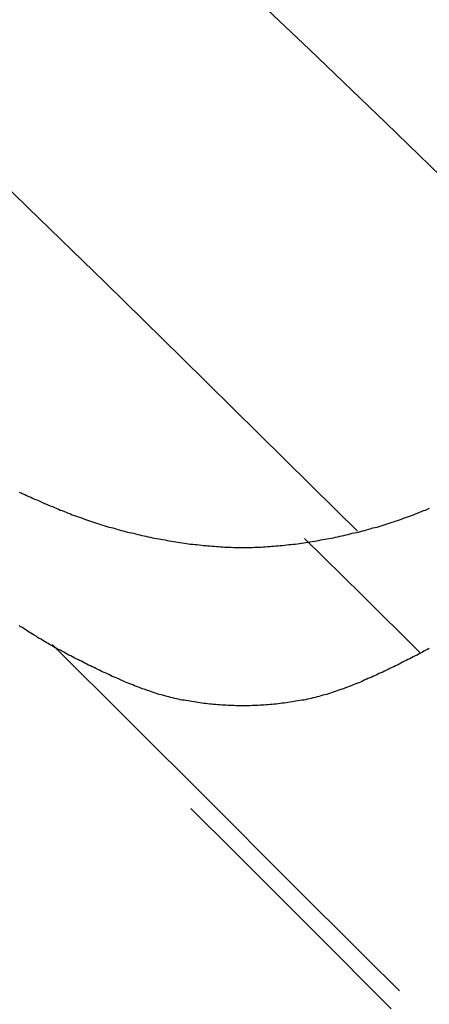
# Model space of a CAD drawing. Extents: x 2 to 87, y -108 to 11.
# Tile 49 of 210: x 22.162 to 22.292, y -78.258 to -77.945. Entities that reach past the tile are written whole.
import ezdxf

# ---------------------------------------------------------------- set-up
doc = ezdxf.new("R2010")
doc.units = 0
doc.header["$MEASUREMENT"] = 0
doc.layers.add('12', color=7, linetype='CONTINUOUS')

msp = doc.modelspace()

# ---------------------------------------------------------------- linework, layer by layer
at = {"layer": '12', "color": 62, "linetype": 'Continuous'}
for p, q in [((22.2301, -77.9314), (22.2543, -77.9545)), ((22.2543, -77.9545), (22.2785, -77.9778)), ((22.2785, -77.9778), (22.3026, -78.0012)), ((22.1403, -77.981), (22.1648, -78.0047)), ((22.1648, -78.0047), (22.1893, -78.0286)), ((22.1893, -78.0286), (22.2137, -78.0525)), ((22.2137, -78.0525), (22.2382, -78.0767)), ((22.2382, -78.0767), (22.2627, -78.1009)), ((22.2627, -78.1009), (22.2695, -78.1076)), ((22.2527, -78.1099), (22.271, -78.128)), ((22.271, -78.128), (22.2893, -78.1462)), ((22.1974, -78.1685), (22.1725, -78.1436)), ((22.2224, -78.1934), (22.1974, -78.1685)), ((22.2473, -78.2184), (22.2224, -78.1934)), ((22.2166, -78.1958), (22.2305, -78.2097)), ((22.2305, -78.2097), (22.2554, -78.2346)), ((22.2723, -78.2433), (22.2473, -78.2184)), ((22.2554, -78.2346), (22.2802, -78.2595)), ((22.2828, -78.2538), (22.2723, -78.2433))]:
    msp.add_line(p, q, dxfattribs=at)
for points in [[(22.162, -78.0952), (22.1626, -78.0954), (22.1632, -78.0957), (22.1638, -78.096), (22.1644, -78.0963), (22.1651, -78.0966), (22.1657, -78.0968), (22.1663, -78.0971), (22.1669, -78.0974), (22.1676, -78.0977), (22.1682, -78.0979), (22.1688, -78.0982), (22.1694, -78.0985), (22.1701, -78.0988), (22.1707, -78.099), (22.1713, -78.0993), (22.1719, -78.0996), (22.1726, -78.0998), (22.1732, -78.1001), (22.1738, -78.1003), (22.1745, -78.1006), (22.1751, -78.1009), (22.1757, -78.1011), (22.1764, -78.1014), (22.177, -78.1016), (22.1776, -78.1019), (22.1783, -78.1021), (22.1789, -78.1024), (22.1796, -78.1026), (22.1802, -78.1028), (22.1808, -78.1031), (22.1815, -78.1033), (22.1821, -78.1035), (22.1828, -78.1038), (22.1834, -78.104), (22.184, -78.1042), (22.1847, -78.1044), (22.1853, -78.1046), (22.186, -78.1049), (22.1866, -78.1051), (22.1873, -78.1053), (22.1879, -78.1055), (22.1886, -78.1057), (22.1892, -78.1059), (22.1899, -78.1061), (22.1905, -78.1063), (22.1912, -78.1065), (22.1918, -78.1066), (22.1925, -78.1068), (22.1931, -78.107), (22.1938, -78.1072), (22.1944, -78.1074), (22.1951, -78.1075), (22.1957, -78.1077), (22.1964, -78.1079), (22.197, -78.108), (22.1977, -78.1082), (22.1984, -78.1083), (22.199, -78.1085), (22.1997, -78.1087), (22.2004, -78.1088), (22.201, -78.109), (22.2017, -78.1091), (22.2023, -78.1092), (22.203, -78.1094), (22.2037, -78.1095), (22.2044, -78.1097), (22.205, -78.1098), (22.2057, -78.1099), (22.2064, -78.1101), (22.207, -78.1102), (22.2077, -78.1103), (22.2084, -78.1104), (22.2091, -78.1106), (22.2097, -78.1107), (22.2104, -78.1108), (22.2111, -78.1109), (22.2118, -78.111), (22.2124, -78.1111), (22.2131, -78.1112), (22.2138, -78.1113), (22.2145, -78.1114)], [(22.2815, -78.1044), (22.2822, -78.1042), (22.2828, -78.104), (22.2835, -78.1038), (22.2841, -78.1035), (22.2847, -78.1033), (22.2854, -78.1031), (22.286, -78.1028), (22.2867, -78.1026), (22.2873, -78.1024), (22.2879, -78.1021), (22.2886, -78.1019), (22.2892, -78.1016), (22.2898, -78.1014), (22.2905, -78.1011), (22.2911, -78.1009), (22.2917, -78.1006), (22.2924, -78.1003)], [(22.2145, -78.1114), (22.2152, -78.1115), (22.2158, -78.1116), (22.2165, -78.1117), (22.2172, -78.1118), (22.2179, -78.1119), (22.2185, -78.1119), (22.2192, -78.112), (22.2199, -78.1121), (22.2206, -78.1122), (22.2213, -78.1122), (22.2219, -78.1123), (22.2226, -78.1123), (22.2233, -78.1124), (22.224, -78.1124), (22.2247, -78.1125), (22.2253, -78.1125), (22.226, -78.1126), (22.2267, -78.1126), (22.2274, -78.1127), (22.228, -78.1127), (22.2287, -78.1127), (22.2294, -78.1127), (22.2301, -78.1128), (22.2307, -78.1128), (22.2314, -78.1128), (22.2321, -78.1128), (22.2328, -78.1128), (22.2334, -78.1128), (22.2341, -78.1128), (22.2348, -78.1128), (22.2355, -78.1128), (22.2361, -78.1128), (22.2368, -78.1127), (22.2375, -78.1127), (22.2382, -78.1127), (22.2389, -78.1127), (22.2395, -78.1126), (22.2402, -78.1126), (22.2409, -78.1125), (22.2416, -78.1125), (22.2422, -78.1124), (22.2429, -78.1124), (22.2436, -78.1123), (22.2443, -78.1123), (22.2449, -78.1122), (22.2456, -78.1122), (22.2463, -78.1121), (22.247, -78.112), (22.2477, -78.1119), (22.2483, -78.1119), (22.249, -78.1118), (22.2497, -78.1117), (22.2504, -78.1116), (22.2511, -78.1115), (22.2517, -78.1114), (22.2524, -78.1113), (22.2531, -78.1112), (22.2538, -78.1111), (22.2544, -78.111), (22.2551, -78.1109), (22.2558, -78.1108), (22.2565, -78.1107), (22.2572, -78.1106), (22.2578, -78.1104), (22.2585, -78.1103), (22.2592, -78.1102), (22.2598, -78.1101), (22.2605, -78.1099), (22.2612, -78.1098), (22.2619, -78.1097), (22.2625, -78.1095), (22.2632, -78.1094), (22.2639, -78.1092), (22.2645, -78.1091), (22.2652, -78.109), (22.2659, -78.1088), (22.2665, -78.1087), (22.2672, -78.1085), (22.2678, -78.1083), (22.2685, -78.1082), (22.2692, -78.108), (22.2698, -78.1079), (22.2705, -78.1077), (22.2711, -78.1075), (22.2718, -78.1074), (22.2724, -78.1072), (22.2731, -78.107), (22.2738, -78.1068), (22.2744, -78.1066), (22.2751, -78.1065), (22.2757, -78.1063), (22.2764, -78.1061), (22.277, -78.1059), (22.2777, -78.1057), (22.2783, -78.1055), (22.2789, -78.1053), (22.2796, -78.1051), (22.2802, -78.1049), (22.2809, -78.1046), (22.2815, -78.1044)], [(22.2053, -78.1591), (22.2047, -78.1589), (22.2041, -78.1587), (22.2035, -78.1585), (22.2029, -78.1583), (22.2023, -78.1581), (22.2017, -78.1579), (22.2011, -78.1577), (22.2005, -78.1574), (22.1999, -78.1572), (22.1993, -78.157), (22.1987, -78.1568), (22.1981, -78.1565), (22.1975, -78.1563), (22.1969, -78.156), (22.1963, -78.1558), (22.1958, -78.1556), (22.1952, -78.1553), (22.1946, -78.1551), (22.194, -78.1548), (22.1934, -78.1545), (22.1928, -78.1543), (22.1922, -78.154), (22.1916, -78.1538), (22.191, -78.1535), (22.1905, -78.1532), (22.1899, -78.1529), (22.1893, -78.1527), (22.1887, -78.1524), (22.1881, -78.1521), (22.1875, -78.1518), (22.187, -78.1516), (22.1864, -78.1513), (22.1858, -78.151), (22.1852, -78.1507), (22.1847, -78.1504), (22.1841, -78.1502), (22.1835, -78.1499), (22.1829, -78.1496), (22.1824, -78.1493), (22.1818, -78.149), (22.1812, -78.1487), (22.1807, -78.1484), (22.1801, -78.1482), (22.1795, -78.1479), (22.179, -78.1476), (22.1784, -78.1473), (22.1778, -78.147), (22.1773, -78.1467), (22.1767, -78.1464), (22.1762, -78.1461), (22.1756, -78.1458), (22.175, -78.1455), (22.1745, -78.1452), (22.1739, -78.1449), (22.1734, -78.1446), (22.1728, -78.1443), (22.1723, -78.144), (22.1717, -78.1437), (22.1712, -78.1433), (22.1706, -78.143), (22.1701, -78.1427), (22.1695, -78.1424), (22.169, -78.142), (22.1684, -78.1417), (22.1679, -78.1414), (22.1674, -78.141), (22.1668, -78.1407), (22.1663, -78.1404), (22.1657, -78.14), (22.1652, -78.1397), (22.1647, -78.1394), (22.1641, -78.139), (22.1636, -78.1387), (22.1631, -78.1383), (22.1625, -78.138), (22.162, -78.1376)], [(22.2923, -78.1449), (22.2917, -78.1452), (22.2912, -78.1455), (22.2906, -78.1458), (22.2901, -78.1461), (22.2895, -78.1464), (22.2889, -78.1467), (22.2884, -78.147), (22.2878, -78.1473), (22.2872, -78.1476), (22.2867, -78.1479), (22.2861, -78.1482), (22.2855, -78.1484), (22.285, -78.1487), (22.2844, -78.149), (22.2838, -78.1493), (22.2833, -78.1496), (22.2827, -78.1499), (22.2821, -78.1502), (22.2816, -78.1504), (22.281, -78.1507), (22.2804, -78.151), (22.2798, -78.1513), (22.2792, -78.1516), (22.2787, -78.1518), (22.2781, -78.1521), (22.2775, -78.1524), (22.2769, -78.1527), (22.2763, -78.1529), (22.2758, -78.1532), (22.2752, -78.1535), (22.2746, -78.1537), (22.274, -78.154), (22.2734, -78.1543), (22.2728, -78.1545), (22.2722, -78.1548), (22.2716, -78.155), (22.2711, -78.1553), (22.2705, -78.1556), (22.2699, -78.1558), (22.2693, -78.156), (22.2687, -78.1563), (22.2681, -78.1565), (22.2675, -78.1568)], [(22.2675, -78.1568), (22.2669, -78.157), (22.2663, -78.1572), (22.2657, -78.1574), (22.2651, -78.1577), (22.2645, -78.1579), (22.2639, -78.1581), (22.2633, -78.1583), (22.2627, -78.1585), (22.2621, -78.1587), (22.2615, -78.1589), (22.2609, -78.1591), (22.2603, -78.1593), (22.2597, -78.1595), (22.2591, -78.1597), (22.2585, -78.1598), (22.2579, -78.16), (22.2573, -78.1602), (22.2567, -78.1603), (22.2561, -78.1605), (22.2554, -78.1606), (22.2548, -78.1608), (22.2542, -78.1609), (22.2536, -78.161), (22.253, -78.1612), (22.2524, -78.1613), (22.2518, -78.1614), (22.2512, -78.1615), (22.2505, -78.1616), (22.2499, -78.1617), (22.2493, -78.1618), (22.2487, -78.1619), (22.2481, -78.162), (22.2474, -78.1621), (22.2468, -78.1622), (22.2462, -78.1623), (22.2456, -78.1623), (22.2449, -78.1624), (22.2443, -78.1625), (22.2437, -78.1626), (22.243, -78.1626), (22.2424, -78.1627), (22.2418, -78.1627), (22.2411, -78.1628), (22.2405, -78.1628), (22.2398, -78.1629), (22.2392, -78.1629), (22.2386, -78.1629), (22.2379, -78.163), (22.2373, -78.163), (22.2366, -78.163), (22.236, -78.163), (22.2354, -78.1631), (22.2347, -78.1631), (22.2341, -78.1631), (22.2334, -78.1631), (22.2328, -78.1631), (22.2321, -78.1631), (22.2315, -78.1631), (22.2309, -78.1631), (22.2302, -78.163), (22.2296, -78.163), (22.2289, -78.163), (22.2283, -78.163), (22.2277, -78.1629), (22.227, -78.1629), (22.2264, -78.1629), (22.2257, -78.1628), (22.2251, -78.1628), (22.2245, -78.1627), (22.2238, -78.1627), (22.2232, -78.1626), (22.2226, -78.1626), (22.2219, -78.1625), (22.2213, -78.1624), (22.2207, -78.1624), (22.22, -78.1623), (22.2194, -78.1622), (22.2188, -78.1621), (22.2182, -78.162), (22.2175, -78.1619), (22.2169, -78.1618), (22.2163, -78.1617), (22.2157, -78.1616), (22.2151, -78.1615), (22.2144, -78.1614), (22.2138, -78.1613), (22.2132, -78.1612), (22.2126, -78.161), (22.212, -78.1609), (22.2114, -78.1608), (22.2108, -78.1606), (22.2102, -78.1605), (22.2096, -78.1603), (22.209, -78.1602), (22.2083, -78.16), (22.2077, -78.1598), (22.2071, -78.1597), (22.2065, -78.1595), (22.2059, -78.1593), (22.2053, -78.1591)]]:
    msp.add_lwpolyline(points, dxfattribs=at)

doc.saveas('drawing.dxf')
